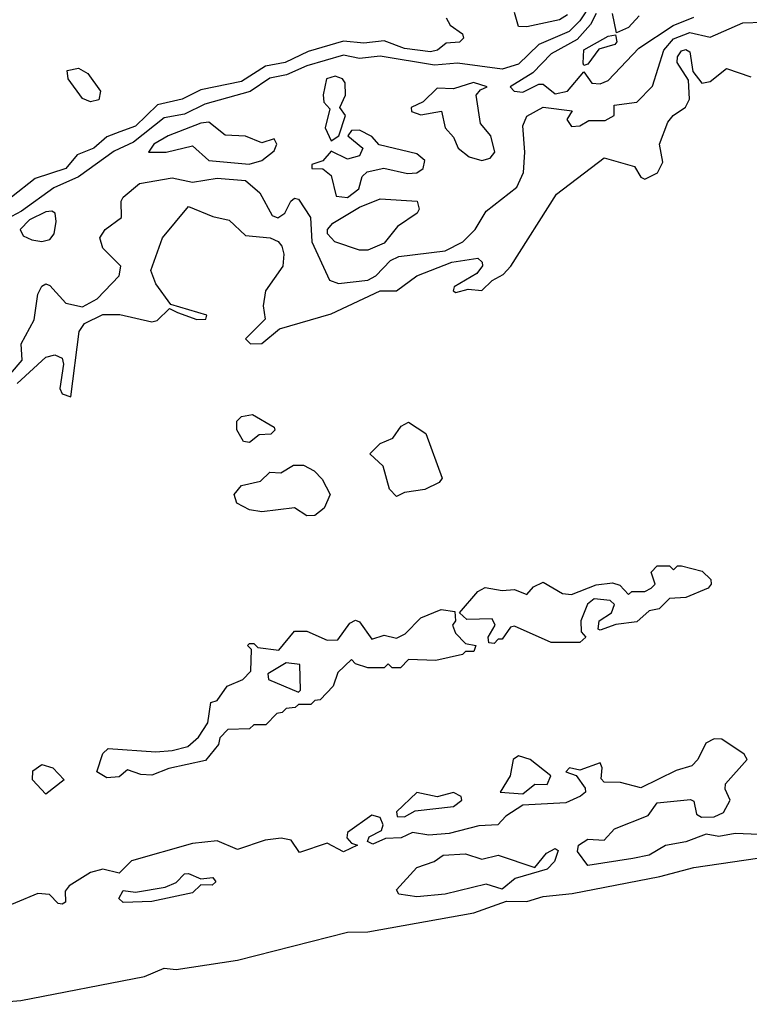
# Model space of a CAD drawing. Extents: x 2895860 to 3052244, y 542080 to 918683.
# Tile 4 of 133: x 3013901 to 3015691, y 556964 to 559380. Entities that reach past the tile are written whole.
import ezdxf

# ---------------------------------------------------------------- set-up
doc = ezdxf.new("R2010")
doc.units = 0

msp = doc.modelspace()

# ---------------------------------------------------------------- linework, layer by layer
at = {"layer": '0CON05XD'}
for points in [[(3015302.2, 559417.9), (3015275, 559377.3), (3015248.9, 559351.1), (3015175, 559318.9), (3015125, 559271.3), (3015085, 559258.3), (3014975, 559273.5), (3014918.6, 559268.6), (3014785, 559290.6), (3014735, 559284.8), (3014695, 559293.4), (3014605, 559266.7), (3014555.4, 559244.6), (3014515, 559236.7), (3014466.3, 559203.7), (3014355, 559172.7), (3014305, 559148.5), (3014255, 559139.5), (3014180.3, 559079.8), (3014132.3, 559057.7), (3014045.1, 558994.9), (3013985, 558967.7), (3013905, 558910.5), (3013842.8, 558877.2)], [(3015315, 559395.2), (3015301.5, 559368.6), (3015268.5, 559331.4), (3015205, 559296.1), (3015160, 559250), (3015104, 559215), (3015114, 559205), (3015135, 559202.3), (3015175, 559222.1), (3015185, 559221.5), (3015215, 559198.1)], [(3015245, 559392.2), (3015225, 559380), (3015145, 559362.2), (3015125, 559363.3), (3015115, 559397.5)], [(3015420.9, 559389.1), (3015395, 559360.9), (3015365, 559347.5), (3015355.5, 559395)], [(3013855, 558483.8), (3013907.2, 558545), (3013904.3, 558585), (3013936.3, 558643.6), (3013945, 558706.7), (3013955, 558726), (3013965, 558732), (3013975, 558728), (3014014.5, 558685), (3014054.7, 558675.3), (3014090.8, 558695), (3014145, 558752), (3014149.4, 558775), (3014105, 558819.4), (3014097.8, 558845), (3014110.8, 558865), (3014150.6, 558895), (3014149.7, 558935), (3014154.7, 558945), (3014195, 558977.9), (3014275, 558992), (3014325, 558981.6), (3014385, 558991.6), (3014454.7, 558985.3), (3014490, 558955), (3014520, 558900), (3014534.2, 558894.3), (3014551.5, 558905), (3014566.2, 558935), (3014575, 558942), (3014585, 558940), (3014614.3, 558895), (3014617.8, 558835), (3014661.1, 558741.1), (3014683.1, 558733.2), (3014755, 558740.7), (3014775, 558751.6), (3014810.9, 558789.1), (3014831.1, 558798.9), (3014945, 558813.2), (3014988.1, 558835), (3015018.6, 558865), (3015045, 558910), (3015120.9, 558969.1), (3015137.2, 559005), (3015140.5, 559055), (3015135, 559120), (3015145, 559143.1), (3015185, 559165.3), (3015256.2, 559156.2), (3015243.5, 559135), (3015255, 559118.2), (3015275, 559120), (3015297.3, 559132.7), (3015337.4, 559132.6), (3015359.1, 559145), (3015359.5, 559170.5), (3015415, 559177.9), (3015453.2, 559216.8), (3015481.5, 559305), (3015505, 559333), (3015545, 559348.7), (3015595, 559337.1), (3015675, 559372.5), (3015725, 559373.8)], [(3014947.5, 559385), (3014957, 559367), (3014987.5, 559345), (3014990, 559335), (3014980, 559325), (3014947.5, 559322.5), (3014925.8, 559305), (3014908.5, 559301.5), (3014845, 559309.3), (3014795, 559328.3), (3014745, 559322.5), (3014695, 559327.1), (3014608.4, 559301.6), (3014551.9, 559275), (3014503.8, 559266.2), (3014445, 559228.7), (3014345, 559208), (3014299.2, 559185), (3014238.8, 559171.2), (3014185, 559119.1), (3014146.7, 559105), (3014115, 559092.7), (3014082.5, 559065), (3014041.8, 559048.2), (3014014.3, 559015), (3013939.2, 558990.8), (3013881.2, 558945)], [(3015215, 559198.1), (3015245, 559204.4), (3015285, 559252.5), (3015304.4, 559224.4), (3015325, 559223), (3015345, 559230.7), (3015419.8, 559310.2), (3015504.4, 559365.6), (3015555, 559386.4)], [(3015285, 559267.5), (3015283.2, 559273.2), (3015285, 559305.8), (3015345, 559340), (3015362.5, 559342.5), (3015365.6, 559325.5), (3015361.2, 559318.8), (3015322, 559308), (3015295, 559271.2), (3015285, 559267.5)], [(3013895, 558487.7), (3013965, 558552.1), (3013987.5, 558557.5), (3014005, 558550), (3014008.1, 558535), (3013999.5, 558475), (3014005, 558461.9), (3014026.7, 558455), (3014046.8, 558615), (3014059.5, 558635), (3014105, 558656.8), (3014146.8, 558656.8), (3014225, 558638.8), (3014238.3, 558641.7), (3014268.3, 558671.7), (3014288.3, 558661.7), (3014335.8, 558644.2), (3014357.5, 558645), (3014360, 558655), (3014271.7, 558681.7), (3014235, 558732), (3014222.9, 558765), (3014251.2, 558845), (3014315, 558922.1), (3014375, 558897.5), (3014415, 558888.6), (3014455, 558850.6), (3014515.2, 558845.2), (3014535, 558836.2), (3014544.1, 558824.1), (3014549.1, 558805), (3014546.5, 558775), (3014503.6, 558715), (3014498, 558678), (3014503.3, 558645), (3014455, 558596.7), (3014467.5, 558585), (3014495, 558585.5), (3014538.3, 558621.7), (3014665, 558658.4), (3014785, 558715.2), (3014825, 558714.6), (3014875, 558751.8), (3014961.1, 558785), (3015024.6, 558794.6), (3015035.3, 558785.4), (3015036.4, 558776.4), (3015022.4, 558757.7), (3014967.1, 558725), (3014964.5, 558715), (3014970.8, 558710.8), (3015000.9, 558719.1), (3015035, 558715.3), (3015059.8, 558740.2), (3015086.9, 558755), (3015105.7, 558775), (3015217.6, 558952.4), (3015335, 559041.1), (3015409.6, 559019.6), (3015425, 558993.8), (3015435, 558988.6), (3015465.4, 559004.6), (3015479.1, 559030.9), (3015470.5, 559075), (3015491.3, 559128.7), (3015504, 559145), (3015534.6, 559165.4), (3015544.5, 559185), (3015541.8, 559231.8), (3015513.8, 559275), (3015515, 559289.2), (3015525, 559303.5), (3015535, 559306.7), (3015545, 559301.4), (3015552.8, 559252.8), (3015574.5, 559224.5), (3015595, 559228.8), (3015635, 559260), (3015695, 559240)], [(3014075, 559178.8), (3014055, 559186.7), (3014020, 559235), (3014017.5, 559255), (3014045, 559261.2), (3014068.3, 559248.3), (3014098.8, 559205), (3014095, 559183.3), (3014075, 559178.8)], [(3014665, 559082.5), (3014683.8, 559095), (3014700, 559145), (3014686.7, 559165), (3014700, 559195), (3014699.4, 559225), (3014692.9, 559235), (3014675, 559241.5), (3014653.5, 559235), (3014645.6, 559195.6), (3014647.5, 559177.5), (3014661.7, 559161.7), (3014650.6, 559115), (3014665, 559082.5)], [(3015035, 559034.7), (3015055, 559040.3), (3015066.6, 559055), (3015056.5, 559095), (3015031.8, 559125), (3015021.2, 559195), (3015031.7, 559208.3), (3015047.5, 559215), (3015014.3, 559225.7), (3014965, 559210.8), (3014925, 559212.2), (3014891.1, 559178.9), (3014861.1, 559165), (3014862.2, 559155), (3014885, 559146.4), (3014935.4, 559155.4), (3014944.4, 559114.5), (3014965, 559092), (3014977.1, 559065), (3015003.6, 559043.6), (3015035, 559034.7)], [(3014464.2, 559025.8), (3014495, 559034.3), (3014525, 559058), (3014531.4, 559075), (3014525, 559087.5), (3014495, 559078), (3014455, 559094.5), (3014405, 559096.7), (3014365, 559128.6), (3014345, 559126.2), (3014265, 559095.4), (3014230, 559075), (3014216.7, 559055), (3014260, 559055), (3014325, 559070.8), (3014365, 559034.7), (3014464.2, 559025.8)], [(3014705, 558944), (3014733.3, 558965), (3014741.1, 558995), (3014753.6, 559006.4), (3014794.2, 559015.8), (3014852.5, 559002.5), (3014875, 559004.5), (3014891.1, 559015), (3014895.3, 559035), (3014875, 559051.3), (3014782.9, 559072.9), (3014765, 559093.1), (3014735, 559109.4), (3014715, 559108), (3014706.2, 559095), (3014742.5, 559065), (3014735, 559045.8), (3014705, 559038.2), (3014665, 559057.5), (3014645, 559033.8), (3014618, 559025), (3014618, 559015), (3014645, 559014.5), (3014665, 558997.8), (3014677.3, 558947.3), (3014705, 558944)], [(3014755, 558814.5), (3014734.5, 558814.5), (3014673.8, 558835), (3014656.2, 558855), (3014656.2, 558865), (3014668.8, 558881.2), (3014735, 558920), (3014785, 558940.8), (3014876.2, 558935), (3014881.2, 558915), (3014876, 558905), (3014827.6, 558872.4), (3014795, 558832.2), (3014755, 558814.5)], [(3013955.6, 558835.6), (3013975, 558841.1), (3013985.2, 558855), (3013990, 558885), (3013987.7, 558905), (3013980, 558910), (3013965, 558908.8), (3013925, 558889.4), (3013901.8, 558865), (3013909.7, 558849.7), (3013930.3, 558840.3), (3013955.6, 558835.6)], [(3014465, 558342.5), (3014450, 558345), (3014433.6, 558373.6), (3014433.3, 558395), (3014445, 558406.7), (3014471.7, 558411.7), (3014525, 558380), (3014527, 558373), (3014517, 558363), (3014488.3, 558361.7), (3014465, 558342.5)], [(3014825, 558210), (3014808.3, 558228.3), (3014792.5, 558285), (3014760, 558315), (3014785, 558340), (3014816.4, 558353.6), (3014837, 558383), (3014855, 558392.5), (3014897.5, 558365), (3014937.5, 558255), (3014930, 558245), (3014895, 558227.5), (3014845, 558220), (3014825, 558210)], [(3014605, 558162.5), (3014575, 558182.5), (3014495, 558172.5), (3014465, 558177.5), (3014433.6, 558193.6), (3014427.5, 558215), (3014445, 558237.5), (3014491.7, 558248.3), (3014515, 558270), (3014541.7, 558268.3), (3014573, 558287), (3014597, 558287), (3014623, 558273), (3014643, 558253), (3014662.5, 558215), (3014648.3, 558181.7), (3014625, 558163.3), (3014605, 558162.5)], [(3015065, 557850), (3015051.7, 557851.7), (3015050, 557865), (3015067.5, 557895), (3015060, 557910), (3014998.3, 557908.3), (3014980, 557925), (3015025, 557977.5), (3015043, 557987), (3015085, 557980), (3015115, 557982.5), (3015145, 557970), (3015161.7, 557988.3), (3015185, 558000), (3015232.3, 557972.3), (3015255, 557970), (3015315, 557993.8), (3015355, 557998.8), (3015373, 557993), (3015395, 557970), (3015403, 557977), (3015435, 557977.5), (3015450, 557985), (3015460, 557995), (3015450, 558025), (3015465, 558040), (3015495, 558040), (3015505, 558030), (3015515, 558040), (3015525, 558040), (3015575, 558027.5), (3015597, 558007), (3015597.5, 557995), (3015590, 557985), (3015535, 557962.5), (3015495, 557960), (3015470, 557935), (3015445, 557930), (3015415, 557902.5), (3015363.6, 557896.4), (3015325, 557882.5), (3015320, 557885), (3015322.5, 557905), (3015352.5, 557925), (3015360, 557945), (3015350, 557955), (3015310.5, 557959.5), (3015293.9, 557946.1), (3015277.5, 557905), (3015278.3, 557878.3), (3015290, 557865), (3015275, 557852.5), (3015205, 557852.5), (3015115, 557892.5), (3015105, 557890), (3015085, 557860), (3015075, 557860), (3015065, 557850)], [(3014115, 557520), (3014090, 557535), (3014105, 557580), (3014118.3, 557591.7), (3014235, 557584), (3014275, 557586.9), (3014313.1, 557596.9), (3014340, 557620), (3014362.5, 557655), (3014370, 557705), (3014385, 557710), (3014410, 557745), (3014448.3, 557761.7), (3014468.3, 557781.7), (3014470, 557835), (3014460, 557845), (3014465, 557850), (3014475, 557850), (3014485, 557840), (3014537, 557833), (3014575, 557880), (3014605, 557880), (3014655, 557857.5), (3014681.7, 557858.3), (3014710.7, 557899.3), (3014725, 557906.7), (3014735, 557902.5), (3014765, 557860), (3014795, 557870), (3014825, 557862.5), (3014846.4, 557873.6), (3014885, 557912.5), (3014935, 557933.3), (3014968.3, 557928.3), (3014970, 557905), (3014962.5, 557895), (3014970, 557875), (3014995, 557850), (3015020, 557845), (3015015, 557830), (3014995, 557830), (3014987, 557823), (3014921.7, 557808.3), (3014855, 557810), (3014835, 557790), (3014815, 557790), (3014805, 557800), (3014795, 557790), (3014755, 557790), (3014725, 557800), (3014715, 557810), (3014681.7, 557778.3), (3014670, 557745), (3014638.3, 557711.7), (3014625, 557710), (3014615, 557700), (3014585, 557700), (3014577, 557693), (3014555, 557690), (3014545, 557680), (3014531.7, 557678.3), (3014505, 557650), (3014475, 557650), (3014465, 557640), (3014411.7, 557638.3), (3014391.7, 557618.3), (3014388.3, 557601.7), (3014357, 557563), (3014267.1, 557542.9), (3014225, 557526.7), (3014198.3, 557528.3), (3014165, 557540), (3014145, 557522.5), (3014115, 557520)], [(3014585, 557730), (3014590, 557735), (3014588.3, 557798.3), (3014555, 557802.5), (3014510, 557775), (3014511.7, 557761.7), (3014585, 557730)], [(3015715, 557380.9), (3015656.4, 557383.6), (3015615.9, 557375.9), (3015585, 557381.5), (3015535, 557363.2), (3015485, 557353.8), (3015445, 557330), (3015405, 557322.4), (3015294.7, 557304.7), (3015269.7, 557339.6), (3015272, 557355), (3015295, 557370), (3015335, 557367.1), (3015360, 557395), (3015442.6, 557427.4), (3015465, 557458.6), (3015546.7, 557466.7), (3015555, 557462.5), (3015561.2, 557431.2), (3015573.6, 557423.6), (3015605, 557424.2), (3015627.5, 557435), (3015643.8, 557465), (3015632, 557492), (3015632.5, 557505), (3015685.8, 557565), (3015678.5, 557578.5), (3015623.3, 557615), (3015605, 557615.9), (3015584.4, 557605), (3015564.4, 557565), (3015550.1, 557549.9), (3015511.7, 557538.3), (3015425, 557495.4), (3015375, 557508.9), (3015335, 557509.4), (3015327.8, 557517.8), (3015330, 557545), (3015325, 557557.1), (3015275, 557539.2), (3015250, 557545), (3015241.2, 557535), (3015266.1, 557526.1), (3015288, 557495), (3015288.8, 557485), (3015276.7, 557475), (3015241.2, 557458.8), (3015135, 557453.1), (3015093.6, 557426.4), (3015074, 557405), (3015027.5, 557402.5), (3014955, 557383.2), (3014905, 557379.4), (3014865, 557385.8), (3014837.1, 557372.9), (3014798.8, 557371.2), (3014767.7, 557357.7), (3014753.9, 557363.9), (3014758, 557375), (3014788.9, 557391.1), (3014792.9, 557405), (3014785, 557422.5), (3014765, 557428.6), (3014705, 557386.2), (3014703.3, 557373.3), (3014715, 557360), (3014730, 557355), (3014695, 557338.9), (3014655, 557360), (3014587.3, 557337.3), (3014567.3, 557367.3), (3014542.1, 557372.1), (3014503, 557367), (3014435, 557344.2), (3014385, 557365.5), (3014325, 557359.1), (3014175, 557316.5), (3014145, 557286), (3014105, 557295.9), (3014075, 557287.5), (3014021.9, 557255), (3014012.3, 557242.3), (3014013.3, 557215), (3014005, 557210), (3013995, 557212), (3013974, 557234), (3013945, 557236.4), (3013835, 557190.8)], [(3015135, 557481.2), (3015165, 557504.5), (3015195, 557503.5), (3015204.4, 557525), (3015153.3, 557565), (3015125, 557574.2), (3015111.4, 557565), (3015104.6, 557525), (3015080, 557485), (3015135, 557481.2)], [(3013965, 557480), (3013932.5, 557515), (3013933, 557537), (3013955, 557552.5), (3013982.5, 557545), (3014010, 557515), (3013965, 557480)], [(3014845, 557424.2), (3014871.1, 557438.9), (3014965, 557450), (3014986, 557465), (3014983.9, 557473.9), (3014965, 557483.8), (3014925, 557473.3), (3014875, 557484), (3014825, 557436.7), (3014826.7, 557425), (3014845, 557424.2)], [(3014875, 557228.2), (3014831.2, 557235), (3014825.7, 557245), (3014875, 557300), (3014917.5, 557315), (3014940, 557330), (3014995, 557333.8), (3015035, 557320.5), (3015075, 557330), (3015165, 557300), (3015193.8, 557335), (3015215, 557346.7), (3015221.7, 557341.7), (3015212.9, 557315), (3015195, 557296), (3015116.6, 557273.4), (3015085, 557246.7), (3015045, 557259.5), (3014945, 557234.4), (3014875, 557228.2)], [(3013795, 556964.5), (3013903.7, 556973.7), (3014207, 557033), (3014255, 557053.2), (3014285, 557049.6), (3014435, 557073), (3014705, 557141.1), (3014755, 557142.2), (3015015, 557189.1), (3015095, 557217.9), (3015145, 557217.1), (3015185, 557228.7), (3015256.2, 557236.2), (3015471.7, 557278.3), (3015555, 557299.8), (3015745, 557327.9)], [(3014155, 557214), (3014144, 557224), (3014155, 557243.3), (3014185, 557239.4), (3014258, 557252), (3014285, 557263.1), (3014305, 557284.2), (3014315, 557285.8), (3014345, 557272.5), (3014375, 557275.8), (3014382.5, 557265), (3014373, 557257), (3014345, 557257.5), (3014325, 557238), (3014225, 557216.5), (3014155, 557214)]]:
    msp.add_lwpolyline(points, dxfattribs=at)

doc.saveas('drawing.dxf')
